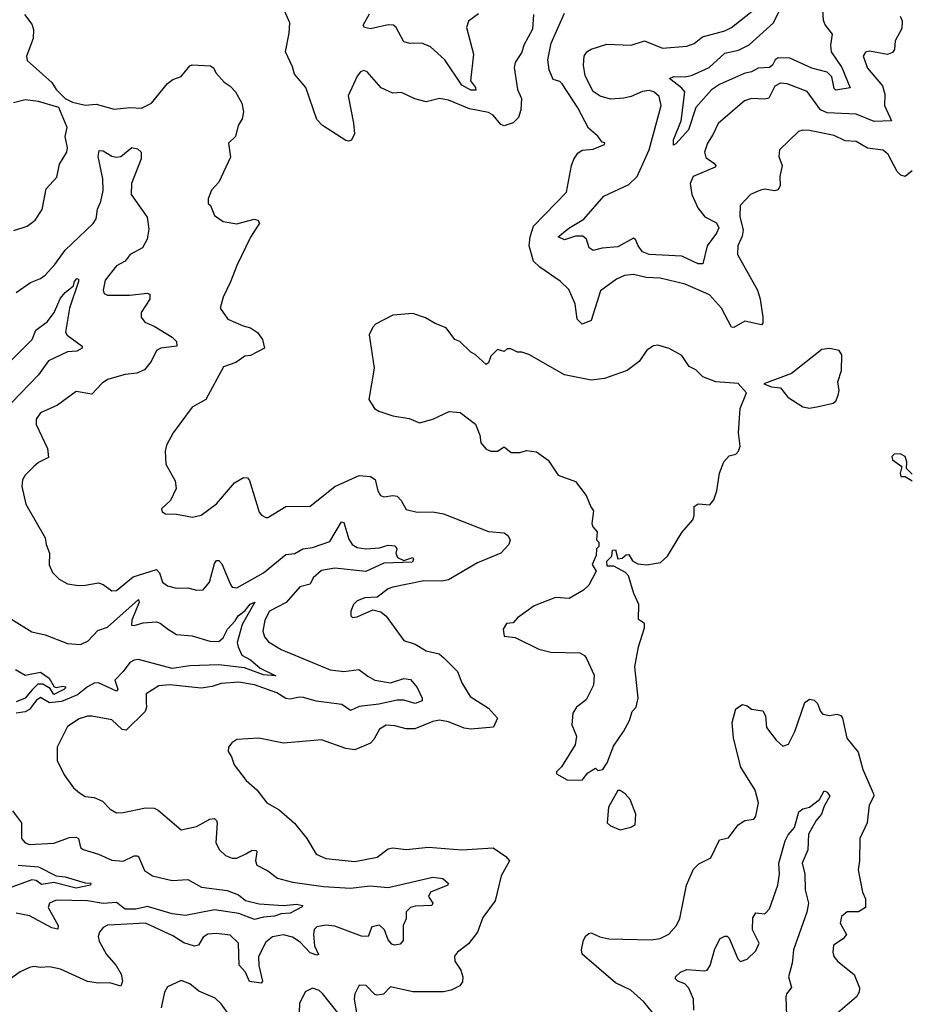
# Model space of a CAD drawing. Extents: x 1493970 to 1595317, y 729910 to 844791.
# Tile 172 of 256: x 1516141 to 1520124, y 812521 to 816939. Entities that reach past the tile are written whole.
import ezdxf

# ---------------------------------------------------------------- set-up
doc = ezdxf.new("R2010")
doc.units = 0

msp = doc.modelspace()

# ---------------------------------------------------------------- linework, layer by layer
at = {"layer": '0CON10XD'}
for points in [[(1518447, 816963), (1518442.5, 816897.5), (1518403.8, 816825), (1518395, 816793.3), (1518365, 816746.7), (1518360, 816725), (1518375.4, 816625.4), (1518392.2, 816585), (1518389.5, 816535), (1518379.2, 816500.8), (1518355, 816476), (1518315, 816462.5), (1518299.8, 816469.8), (1518265, 816510.5), (1518245, 816523.2), (1518159.2, 816539.2), (1518065, 816577.8), (1518025, 816585.7), (1517965, 816571.4), (1517913.6, 816583.6), (1517855, 816612), (1517815, 816609.2), (1517763.2, 816633.2), (1517700, 816705), (1517685, 816711.2), (1517670, 816705), (1517655, 816686.2), (1517615, 816597.5), (1517639.5, 816475), (1517642.9, 816427.1), (1517630.5, 816399.5), (1517615.8, 816394.2), (1517605, 816397.5), (1517499.2, 816465), (1517475, 816492), (1517425.4, 816635.4), (1517373.8, 816695), (1517365, 816727.5), (1517333.3, 816795), (1517350.8, 816879.2), (1517354, 816925), (1517323, 816993)], [(1518678, 816688), (1518670.4, 816735), (1518674.4, 816775), (1518685.6, 816795), (1518705, 816807.7), (1518775, 816829.5), (1518885, 816825.4), (1518945, 816844.5), (1519025, 816811.1), (1519135, 816821.1), (1519167.2, 816832.8), (1519205, 816862.1), (1519305, 816888.9), (1519335, 816903.8), (1519436, 816984)], [(1519742.4, 817007.6), (1519746.5, 816936.5), (1519755, 816914.3), (1519786.4, 816875), (1519780, 816825), (1519782.9, 816795), (1519829.8, 816725), (1519866.9, 816633.1), (1519802.7, 816622.7), (1519795, 816630), (1519785, 816683.3), (1519764.4, 816704.4), (1519695, 816721.5), (1519597.2, 816767.2), (1519545, 816768), (1519530.5, 816759.5), (1519518.3, 816735), (1519505.6, 816724.4), (1519455, 816722.2), (1519425, 816706), (1519391.4, 816698.6), (1519281, 816649), (1519245, 816624.3), (1519175.3, 816545), (1519141.8, 816445), (1519085, 816381.9), (1519075, 816376.7), (1519075, 816400), (1519109.1, 816485), (1519126.4, 816615), (1519112.7, 816632.7), (1519057.5, 816675), (1519076, 816684), (1519125, 816682.5), (1519155, 816689.2), (1519234.8, 816725.2), (1519305, 816788.9), (1519367, 816803), (1519413.9, 816826.1), (1519523.8, 816925), (1519553.5, 816986.5)], [(1516162.4, 816962.4), (1516195, 816920), (1516203.1, 816895), (1516201.1, 816855), (1516171.4, 816775), (1516175, 816756.7), (1516285, 816657.5), (1516305, 816626.2), (1516345.8, 816585.8), (1516378.8, 816568.8), (1516435, 816555.5), (1516485, 816560), (1516565, 816537.5), (1516635.5, 816545.5), (1516687.6, 816542.4), (1516732.5, 816565), (1516805, 816652.5), (1516828.7, 816671.3), (1516866.2, 816685), (1516905, 816732), (1516915, 816736.2), (1516997.5, 816732.5), (1517011.7, 816721.7), (1517021.1, 816701.1), (1517058.6, 816658.6), (1517085, 816641.2), (1517109.2, 816615), (1517137.5, 816565), (1517145.6, 816525.6), (1517139.2, 816495), (1517121.2, 816465), (1517110, 816415), (1517078.8, 816385), (1517087.7, 816322.3), (1517035, 816210), (1517002.5, 816175), (1516987.5, 816135), (1516987.5, 816115), (1516997.5, 816105), (1517015, 816060), (1517053.6, 816033.6), (1517115, 816023.8), (1517193.9, 816043.9), (1517209.2, 816039.2), (1517216.7, 816026.7), (1517176.4, 815963.6), (1517115, 815836.7), (1517087.6, 815762.4), (1517053.8, 815695), (1517040, 815645), (1517075, 815596.2), (1517143.3, 815565), (1517176.6, 815556.6), (1517208.8, 815535), (1517230, 815505), (1517240, 815465), (1517177.5, 815432.5), (1517151.1, 815428.9), (1517110.7, 815400.7), (1517055, 815382), (1516976.2, 815235), (1516915, 815201.2), (1516830, 815085), (1516800.5, 815029.5), (1516793.9, 815003.9), (1516796.7, 814945), (1516839.5, 814869.5), (1516843.8, 814835), (1516818.3, 814781.7), (1516777.5, 814745), (1516780.7, 814730.7), (1516795, 814722.5), (1516845, 814720), (1516916.4, 814706.4), (1516955, 814716.2), (1517025, 814767.5), (1517105, 814861.4), (1517145, 814885.8), (1517162.9, 814882.9), (1517171.9, 814871.9), (1517215, 814730), (1517225.7, 814715.7), (1517245, 814706), (1517255, 814706), (1517335.8, 814754.2), (1517445, 814756), (1517555, 814844.6), (1517664.2, 814894.2), (1517715, 814890), (1517736.1, 814876.1), (1517748.1, 814825), (1517760, 814805), (1517775, 814798.1), (1517815, 814804.5), (1517835, 814800.6), (1517852.4, 814782.4), (1517875, 814741.1), (1517925, 814729.1), (1517995, 814730.7), (1518042.7, 814722.7), (1518245, 814642.9), (1518315, 814637.5), (1518330.8, 814625), (1518342, 814605), (1518336, 814585), (1518300.8, 814545), (1518195, 814502.6), (1518065, 814426.5), (1518035, 814419.2), (1517955, 814421.2), (1517815, 814392.5), (1517794.6, 814385.4), (1517745, 814348.8), (1517690, 814345), (1517655, 814331.2), (1517638.8, 814315), (1517626.7, 814285), (1517627.5, 814265), (1517635, 814257.5), (1517655, 814260), (1517725, 814291.2), (1517762.1, 814282.1), (1517785, 814262.5), (1517865, 814154.3), (1517915, 814137.5), (1517965, 814107.5), (1518023.4, 814093.4), (1518045, 814076.5), (1518105.5, 814015), (1518125, 813964), (1518162, 813902), (1518245, 813850), (1518285.8, 813805), (1518267.5, 813765), (1518165, 813755.3), (1518135, 813759.6), (1518065, 813788.9), (1518025, 813795.9), (1517995, 813790.4), (1517913.5, 813756.5), (1517875, 813757.1), (1517825, 813770.7), (1517785, 813773.5), (1517755, 813755.8), (1517730.9, 813709.1), (1517715, 813693.5), (1517645, 813663.1), (1517605, 813668.8)], [(1518200, 816965), (1518155, 816932.5), (1518146.4, 816905), (1518176.9, 816785), (1518164.5, 816665), (1518187.1, 816635), (1518187.4, 816622.6), (1518165, 816622.5), (1518125, 816645.9), (1518049.4, 816759.4), (1517985, 816816.9), (1517945, 816833.6), (1517892.6, 816832.6), (1517865, 816840.6), (1517830.4, 816905), (1517819.2, 816915), (1517795, 816916.8), (1517715, 816897.8), (1517687.8, 816905), (1517682.7, 816915), (1517711.1, 816965)], [(1520145, 816260.5), (1520115, 816235.8), (1520095, 816241.9), (1520078.7, 816258.7), (1520038.5, 816335), (1520015, 816354.4), (1519945, 816362.3), (1519895, 816393.5), (1519845, 816395.4), (1519795, 816419.6), (1519685, 816442.2), (1519655, 816444.2), (1519635, 816438), (1519550, 816355), (1519548.1, 816325), (1519561.8, 816285), (1519552.3, 816235), (1519553.3, 816195), (1519545, 816176), (1519528.5, 816171.5), (1519485, 816178.5), (1519465, 816174.5), (1519420, 816155), (1519374.2, 816105), (1519373.2, 816056.8), (1519388, 815995), (1519382.7, 815967.3), (1519363.1, 815925), (1519361.8, 815885), (1519451.2, 815725), (1519463.7, 815685), (1519475.5, 815605), (1519475, 815577.5), (1519469.6, 815570.4), (1519395, 815586.9), (1519345, 815557.5), (1519335, 815560), (1519290.4, 815645), (1519236.2, 815705), (1519127.6, 815752.4), (1519015, 815779.7), (1518952.4, 815782.4), (1518895, 815796.2), (1518855, 815791.8), (1518819.2, 815775), (1518746.9, 815723.1), (1518705, 815590), (1518665, 815573.8), (1518643.1, 815595), (1518633.9, 815665), (1518605, 815728.9), (1518566.2, 815766.2), (1518475, 815828.2), (1518446.1, 815856.1), (1518427.9, 815925), (1518431.8, 815965), (1518446.6, 816013.4), (1518594, 816165), (1518617.5, 816285), (1518627, 816313), (1518645, 816340), (1518665, 816353.3), (1518715, 816358.8), (1518765, 816380), (1518766.4, 816386.4), (1518755, 816390), (1518735, 816416.2), (1518693.2, 816453.2), (1518645, 816544), (1518575, 816651.4), (1518565, 816662), (1518535, 816671.2), (1518516.5, 816715), (1518511.3, 816758.7), (1518525.4, 816834.6), (1518585, 816969.2)], [(1520092.5, 816955), (1520100.6, 816935), (1520099.7, 816900.3), (1520068.8, 816845), (1520065.8, 816805), (1520058.2, 816791.8), (1520035, 816782.7), (1519955, 816798.6), (1519937, 816793), (1519925.8, 816775), (1519945, 816721.4), (1520012.8, 816642.8), (1520022.7, 816605), (1520021.1, 816555), (1520052.5, 816485), (1519975, 816482.2), (1519895, 816515.2), (1519765, 816522), (1519734.5, 816534.5), (1519675, 816616.8), (1519585, 816651.5), (1519555.4, 816654.6), (1519529.2, 816640.8), (1519502.5, 816587.5), (1519485, 816582.6), (1519425, 816586.2), (1519394, 816576), (1519275, 816474), (1519253.3, 816425), (1519227.1, 816385), (1519213.8, 816345), (1519220.3, 816320.3), (1519255.6, 816295), (1519264.4, 816285), (1519262.2, 816277.8), (1519163.6, 816236.4), (1519148.9, 816205), (1519156.8, 816155), (1519183.3, 816095), (1519215.5, 816055), (1519267.2, 816027.2), (1519277.7, 816005), (1519268.3, 815981.7), (1519225.3, 815924.7), (1519206.8, 815843.2), (1519185, 815843.5), (1519112.2, 815877.8), (1518965, 815885.6), (1518935, 815897.5), (1518915.8, 815925), (1518905, 815952.5), (1518895, 815958.8), (1518825, 815920.4), (1518755, 815914.4), (1518715, 815903.5), (1518695.7, 815915), (1518684.4, 815955), (1518668.4, 815968.4), (1518635, 815967.5), (1518585, 815952.2), (1518557.5, 815965), (1518605, 816004), (1518671.8, 816045), (1518761.9, 816148.1), (1518875, 816199.6), (1518912.5, 816235), (1518966.2, 816355), (1519018.8, 816555), (1519010.4, 816595), (1518986.7, 816615), (1518965, 816621.4), (1518935, 816617.4), (1518885.2, 816594.8), (1518852.6, 816587.4), (1518792.4, 816582.4), (1518745.8, 816595.8), (1518715, 816617.3), (1518678, 816688)], [(1516115, 815992.9), (1516175, 816012.9), (1516210.2, 816039.8), (1516242.2, 816087.8), (1516260, 816180), (1516307.4, 816232.6), (1516319.1, 816290.9), (1516352.5, 816345), (1516355.8, 816365), (1516345.7, 816415), (1516354.2, 816455), (1516317.5, 816545), (1516225, 816572.9), (1516165, 816580), (1516113.8, 816566.2)], [(1516125, 815715.8), (1516189.2, 815760.8), (1516235, 815777.3), (1516255, 815792.5), (1516299.4, 815840.6), (1516345.6, 815905), (1516471.2, 816025), (1516484, 816046), (1516490.4, 816089.6), (1516505.9, 816124.1), (1516515, 816172.5), (1516514.6, 816225), (1516492.9, 816325), (1516497.3, 816352.7), (1516515, 816351.5), (1516555, 816327.5), (1516575, 816322.9), (1516595, 816326.2), (1516645, 816365.8), (1516669.2, 816359.2), (1516685.6, 816345.6), (1516686.2, 816315), (1516643.2, 816205), (1516641.8, 816155), (1516712.7, 816052.7), (1516720.7, 815999.3), (1516713.5, 815955), (1516692.5, 815915), (1516636.7, 815885), (1516615, 815855.8), (1516575, 815834.2), (1516525, 815770), (1516515.8, 815725), (1516520.6, 815710.6), (1516535, 815702.9), (1516635, 815702.9), (1516712.5, 815712.5), (1516725, 815708), (1516724.4, 815685), (1516686.9, 815625), (1516685.7, 815605), (1516702.3, 815582.3), (1516744.7, 815564.7), (1516825.6, 815515), (1516844.3, 815495), (1516846.7, 815475), (1516775, 815465.4), (1516755, 815455.6), (1516731.1, 815405), (1516701.1, 815368.9), (1516666.7, 815353.3), (1516615, 815347.3), (1516535.4, 815324.6), (1516511.2, 815308.8), (1516465, 815259.2), (1516395, 815271.2), (1516310.9, 815209.1), (1516234.6, 815175.4), (1516215, 815147.5), (1516215, 815122.5), (1516265.8, 815015), (1516270, 814975), (1516225, 814952.5), (1516204, 814935), (1516165, 814896.2), (1516153.8, 814875), (1516151.2, 814845), (1516168, 814765), (1516256, 814615), (1516260, 814585), (1516275.6, 814545), (1516273.4, 814493.4), (1516288.7, 814458.7), (1516318.7, 814428.7), (1516355, 814408.6), (1516405, 814400), (1516435, 814401.4), (1516495, 814413.1), (1516515.5, 814405.5), (1516555, 814376.9), (1516575, 814377.3), (1516650.4, 814439.6), (1516755, 814472.1), (1516768, 814458), (1516781.5, 814415), (1516805, 814398.2), (1516845, 814388.5), (1516895, 814389.5), (1516935, 814380), (1516965, 814380.8), (1516992.7, 814415), (1517015, 814499.2), (1517025, 814512.2), (1517035, 814513.3), (1517048, 814498), (1517086.7, 814405), (1517095, 814393.1), (1517115, 814390.6), (1517235, 814457.7), (1517335, 814540), (1517375, 814543.3), (1517412, 814565), (1517455, 814571.2), (1517532.6, 814597.4), (1517585, 814686), (1517595, 814683.3), (1517618, 814608), (1517632.5, 814585), (1517655, 814570.9), (1517695, 814564.6), (1517755, 814570), (1517795, 814581.8), (1517825, 814577.9), (1517833.5, 814565), (1517829.6, 814545), (1517836.8, 814526.8), (1517865, 814512.5), (1517905, 814526.7), (1517907.5, 814515), (1517902, 814505), (1517775, 814501.2), (1517695, 814463.3), (1517555, 814477.6), (1517495, 814467), (1517458, 814435), (1517444.1, 814405.9), (1517397.9, 814395), (1517336.4, 814323.6), (1517262.8, 814285), (1517240.7, 814245), (1517231.8, 814195), (1517239.6, 814169.6), (1517258.2, 814148.2), (1517315, 814112.7), (1517535, 814022.7), (1517595, 814013.8), (1517663.2, 814023.2), (1517703.7, 813993.7), (1517735, 813975.6), (1517805, 813964), (1517865, 813983.2), (1517895, 813978.5), (1517925, 813943.1), (1517947.7, 813895), (1517946.6, 813883.4), (1517915, 813870.7), (1517865, 813885.9), (1517835, 813886.4), (1517752.1, 813867.9), (1517665, 813858.1), (1517625, 813839.1), (1517586.4, 813866.4), (1517471.4, 813881.4), (1517415, 813898.4), (1517395, 813899.7), (1517355, 813890), (1517335, 813892.9), (1517295, 813919.2), (1517194.4, 813955), (1517125, 813966.8), (1517045, 813960), (1517005, 813946.9), (1516955, 813940.4), (1516815, 813954.6), (1516765, 813950.5), (1516708.6, 813915), (1516708.2, 813875)], [(1516085, 815392.4), (1516148, 815455), (1516197.3, 815505), (1516213.9, 815546.1), (1516266.5, 815585), (1516296.2, 815625), (1516325, 815690), (1516344.6, 815715.4), (1516383.1, 815745), (1516386.7, 815765), (1516397.4, 815777.4), (1516405.4, 815775.4), (1516405.4, 815765), (1516364.6, 815645), (1516347.1, 815537.1), (1516354, 815524), (1516422, 815475), (1516422, 815465), (1516398.1, 815451.9), (1516355, 815448.9), (1516270.8, 815409.2), (1516225, 815345.4), (1516105, 815220)], [(1518665, 813527.5), (1518690.7, 813559.3), (1518725, 813580), (1518735, 813570), (1518757.5, 813575), (1518776.7, 813605), (1518805, 813680), (1518850, 813745), (1518876.7, 813795), (1518890, 813835), (1518906.7, 813855), (1518916.2, 813895), (1518900.8, 814035), (1518918, 814125), (1518945, 814210), (1518945, 814230), (1518918.3, 814248.3), (1518920, 814315), (1518896.7, 814365), (1518873.6, 814443.6), (1518858.8, 814458.8), (1518807, 814487), (1518777, 814487), (1518775, 814510), (1518798.3, 814531.7), (1518801.7, 814558.3), (1518815, 814560), (1518825, 814520), (1518845, 814522.5), (1518861.7, 814538.3), (1518875, 814540), (1518891.4, 814511.4), (1518915, 814497.5), (1518955, 814492.5), (1519017.1, 814502.9), (1519047.3, 814532.7), (1519112.2, 814637.8), (1519161.1, 814695), (1519167.8, 814715), (1519167.5, 814755), (1519185, 814766.7), (1519238, 814762), (1519255.7, 814784.3), (1519270, 814825), (1519281.2, 814905), (1519300, 814955), (1519325, 814982.5), (1519355, 814990), (1519367, 815003), (1519373.8, 815025), (1519365.8, 815085), (1519373.8, 815195), (1519402.5, 815265), (1519365, 815307.5), (1519265, 815313.8), (1519207, 815337), (1519175, 815367.5), (1519145, 815383.8), (1519112.3, 815432.3), (1519055, 815463.8), (1519005, 815478.8), (1518985, 815476.2), (1518955, 815456.2), (1518921.2, 815405), (1518866.7, 815365), (1518765, 815329.4), (1518705, 815321.4), (1518585, 815345.6), (1518425, 815436.7), (1518395, 815447.5), (1518375, 815447.5), (1518345, 815462.5), (1518328.3, 815461.7), (1518315, 815450), (1518285, 815460), (1518255, 815430), (1518245, 815400), (1518235, 815392.5), (1518185, 815437.5), (1518165, 815447.5), (1518115.8, 815495.8), (1518094.1, 815504.1), (1518055, 815556.7), (1518005, 815576.2), (1517961.7, 815601.7), (1517905, 815621.2), (1517815, 815613.3), (1517737, 815573), (1517725, 815560), (1517710, 815525), (1517732, 815375), (1517707.5, 815235), (1517733.3, 815195), (1517752.3, 815182.3), (1517815, 815161.4), (1517889.1, 815149.1), (1517935, 815130), (1517995, 815146.2), (1518068.3, 815181.7), (1518117, 815177), (1518186.7, 815125), (1518205.7, 815075.7), (1518210.5, 815040.5), (1518235, 815012.5), (1518255, 815003.3), (1518285, 815003.3), (1518315, 815022.5), (1518347, 814997), (1518385, 814996.7), (1518415, 815006.2), (1518460.7, 815000.7), (1518512.7, 814962.7), (1518557.5, 814895), (1518635, 814867.5), (1518682.5, 814805), (1518703.6, 814753.6), (1518716.2, 814735), (1518708.3, 814678.3), (1518713, 814663), (1518731.7, 814641.7), (1518730, 814605), (1518740, 814595), (1518740, 814575), (1518730, 814565), (1518727.5, 814535), (1518710, 814495), (1518727.5, 814465), (1518695, 814402.5), (1518670.7, 814379.3), (1518607.3, 814342.7), (1518545, 814346), (1518450.3, 814309.7), (1518374.2, 814255.8), (1518355, 814232.5), (1518325, 814230), (1518310, 814205), (1518315, 814172.5), (1518365, 814166.7), (1518470, 814115), (1518525, 814101.2), (1518655, 814098.8), (1518675, 814086.7), (1518685, 814072.5), (1518718.3, 813998.3), (1518716.1, 813953.9), (1518682.3, 813887.7), (1518640, 813855), (1518622.7, 813827.3), (1518618.6, 813775), (1518640, 813725), (1518634.2, 813685.8), (1518573, 813587), (1518550, 813565), (1518550, 813555), (1518598.3, 813528.3), (1518665, 813527.5)], [(1519685, 815196), (1519725, 815204), (1519791.2, 815218.8), (1519802.5, 815227.5), (1519814, 815255), (1519817.5, 815275), (1519812, 815315), (1519828, 815365), (1519830, 815435), (1519817.5, 815455), (1519775, 815464), (1519740.5, 815459.5), (1519605, 815351.2), (1519480, 815305), (1519515, 815292.5), (1519555, 815287.5), (1519587.5, 815245), (1519655, 815202), (1519685, 815196)], [(1520145, 814900), (1520120, 814925), (1520122.5, 814955), (1520115, 814980), (1520091.7, 814991.7), (1520065, 814990), (1520055, 814980), (1520057.5, 814965), (1520100, 814935), (1520092.5, 814905), (1520095, 814890), (1520115, 814890), (1520145, 814870)], [(1516105, 814249.4), (1516195, 814192), (1516255, 814179.4), (1516355, 814140), (1516414.6, 814135.4), (1516448.2, 814151.8), (1516491.2, 814198.8), (1516535, 814213.5), (1516675, 814338.1), (1516677.3, 814325), (1516644.7, 814245), (1516643, 814223), (1516655, 814220.5), (1516695, 814232.9), (1516755, 814237.5), (1516772, 814232), (1516805, 814205.6), (1516845, 814180.5), (1516915, 814174.7), (1516995, 814150.9), (1517035, 814148.6), (1517054.1, 814165.9), (1517074, 814205), (1517108.6, 814241.4), (1517120.9, 814265), (1517152.2, 814287.8), (1517175, 814316.7), (1517196, 814326), (1517138.9, 814225), (1517117.6, 814145), (1517121.2, 814125), (1517138.5, 814088.5), (1517176.9, 814066.9), (1517220.1, 814030.1), (1517290, 813995), (1517235, 813998.9), (1517150.5, 814030.5), (1517035, 814044.5), (1516905, 814040.5), (1516825, 814028.2), (1516675, 814067.7), (1516654.3, 814065.7), (1516635, 814055.3), (1516605.7, 814014.3), (1516567.4, 813975), (1516581.2, 813935), (1516575, 813925.6), (1516495, 813963), (1516475, 813962), (1516445, 813946.4), (1516400.5, 813909.5), (1516329.5, 813880.5), (1516275, 813874.1), (1516235, 813897.3), (1516215, 813884.8), (1516185.4, 813844.6), (1516165.9, 813834.1), (1516125, 813827.2)], [(1516122.8, 814022.8), (1516165, 813997.7), (1516235, 814012), (1516273.3, 813985), (1516295.8, 813945.8), (1516305, 813942.5), (1516335, 813949.4), (1516348.8, 813945), (1516342.5, 813935), (1516295, 813911.6), (1516278.2, 813938.2), (1516245, 813958), (1516222.3, 813957.7), (1516197.2, 813932.8), (1516165, 813894.5), (1516125, 813878)], [(1518980, 812485), (1518941.9, 812531.9), (1518883.1, 812585), (1518815, 812617.5), (1518665.6, 812745.6), (1518662.2, 812765), (1518671.5, 812808.5), (1518681.7, 812828.3), (1518695, 812838.8), (1518705, 812841.2), (1518743.6, 812823.6), (1518785, 812814.4), (1518975, 812810.9), (1519015, 812816.5), (1519054.6, 812835.4), (1519088.6, 812875), (1519103.8, 812906.2), (1519132.5, 813055), (1519165, 813127.5), (1519188.3, 813151.7), (1519241.7, 813178.3), (1519281.2, 813258.8), (1519322.3, 813267.7), (1519365, 813326), (1519395, 813346), (1519435, 813352.5), (1519443.8, 813365), (1519455.5, 813425), (1519441.7, 813481.7), (1519377.5, 813585), (1519343.5, 813715), (1519338.6, 813785), (1519355, 813847.5), (1519385, 813866.2), (1519405, 813861.2), (1519425, 813846.2), (1519475, 813837.5), (1519488.1, 813815), (1519492.8, 813762.8), (1519535, 813705.8), (1519565, 813680), (1519590.9, 813689.1), (1519619.5, 813745), (1519663.9, 813876.1), (1519685, 813891.1), (1519706.2, 813886.2), (1519721.2, 813871.2), (1519733.8, 813835), (1519745, 813823.3), (1519775, 813816.7), (1519807, 813823), (1519825, 813816.7), (1519833.8, 813805), (1519852, 813715), (1519903, 813653), (1519924.4, 813575), (1519972.2, 813465), (1519973.1, 813455), (1519953.5, 813415), (1519943.5, 813335), (1519911.4, 813265), (1519910, 813165), (1519902.9, 813125), (1519922.9, 813025), (1519935.9, 812994.1), (1519935.8, 812955), (1519904.3, 812935.7), (1519853.4, 812936.6), (1519828.6, 812915), (1519822.7, 812885), (1519851.1, 812835), (1519836.5, 812815), (1519792.8, 812787.2), (1519789.4, 812755), (1519794.2, 812735), (1519812.6, 812712.6), (1519886, 812655), (1519910, 812595), (1519907.5, 812575), (1519896, 812555), (1519791.2, 812465)], [(1516708.2, 813875), (1516710.9, 813855), (1516704.4, 813835), (1516619.2, 813750.8), (1516600.5, 813755), (1516555, 813796.9), (1516464.2, 813814.2), (1516445, 813814.2), (1516408.3, 813801.7), (1516355, 813768), (1516309.2, 813675), (1516310, 813615), (1516340.3, 813550.3), (1516382.6, 813492.6), (1516409.4, 813469.4), (1516435, 813452.9), (1516475, 813448.9), (1516512, 813432), (1516547.2, 813397.2), (1516575, 813380.6), (1516605, 813381.1), (1516705, 813403.3), (1516745, 813400.6), (1516762.4, 813392.4), (1516865, 813304.3), (1516935, 813318.5), (1516995, 813352.2), (1517015, 813354.2), (1517025, 813346), (1517027.3, 813335), (1517021.9, 813245), (1517037.5, 813215), (1517065, 813188.6), (1517095, 813176.4), (1517115, 813176.9), (1517155.9, 813195.9), (1517185, 813212.7), (1517201.7, 813211.7), (1517205.4, 813205), (1517199.3, 813165), (1517205.3, 813145.3), (1517255, 813119.5), (1517297.4, 813087.4), (1517365, 813069.2), (1517505, 813049), (1517625, 813042.7), (1517712.6, 813052.6), (1517795, 813044.7), (1517995, 813092), (1518040, 813085), (1518063.3, 813065), (1518062.5, 813055), (1517984.6, 813025), (1517976.2, 813005), (1517995.6, 812975), (1517991.2, 812965), (1517915, 812962.2), (1517894.5, 812955), (1517875, 812935.7), (1517875.6, 812904.4), (1517861.9, 812875), (1517862.5, 812807.5), (1517849.1, 812790.9), (1517825, 812786), (1517811.7, 812791.7), (1517795, 812810), (1517778.8, 812855), (1517755, 812876.7), (1517720.7, 812869.3), (1517704.1, 812825.9), (1517675, 812826.9), (1517555, 812871.3), (1517515, 812876), (1517475, 812869.1), (1517462.7, 812857.3), (1517459.4, 812835), (1517463.7, 812783.7), (1517482, 812745), (1517475, 812741.5), (1517445, 812752.8), (1517399.9, 812799.9), (1517365, 812822), (1517325, 812832.4), (1517275, 812823.8), (1517245, 812799.5), (1517213.3, 812735), (1517213.7, 812695), (1517230, 812625), (1517224.2, 812615.8), (1517172.9, 812622.9), (1517154.8, 812664.8), (1517126.2, 812696.2), (1517122.7, 812795), (1517085, 812831.2), (1517025, 812838.9), (1516985, 812835.4), (1516965, 812822.2), (1516943.1, 812786.9), (1516925, 812781.8), (1516877.3, 812797.3), (1516828.3, 812828.3), (1516705, 812884.7), (1516567.2, 812877.2), (1516535, 812875.5), (1516515, 812865.8), (1516499.2, 812845), (1516493.1, 812825), (1516498.1, 812805), (1516531.2, 812745), (1516573.8, 812695), (1516596.2, 812656.2), (1516601.8, 812625), (1516595, 812602), (1516545, 812617.9), (1516495, 812616.2), (1516445, 812623.1), (1516325, 812678.5), (1516275, 812689.2), (1516235, 812686), (1516205, 812691.2), (1516185, 812686.2), (1516143.3, 812666.7), (1516078.8, 812621.2)], [(1517605, 813668.8), (1517495, 813708.6), (1517325, 813692.5), (1517214.2, 813715.8), (1517115, 813708.8), (1517092.5, 813695), (1517077.5, 813675), (1517076.7, 813655), (1517091.7, 813631.7), (1517103.8, 813595), (1517158, 813525), (1517205, 813484), (1517250, 813425), (1517305, 813393.1), (1517374.5, 813334.5), (1517429.2, 813265), (1517472, 813195), (1517515, 813175.6), (1517645, 813162.3), (1517745, 813181.2), (1517795, 813219.1), (1517815, 813223.8), (1517875, 813216.4), (1517975, 813226.9), (1518125, 813214.5), (1518265, 813223.3), (1518322.5, 813185), (1518339.4, 813165), (1518302, 813098), (1518274.7, 812985), (1518219.6, 812910.4), (1518195.2, 812844.8), (1518155, 812791.8), (1518105.8, 812755), (1518092.4, 812737.6), (1518094.4, 812715), (1518120.6, 812675), (1518130, 812645), (1518127.5, 812622.5), (1518115.9, 812604.1), (1518077.5, 812585), (1518043, 812577), (1517905, 812576.7), (1517805, 812598.9), (1517773.5, 812566.5), (1517745, 812561.9), (1517734.2, 812565), (1517696.2, 812605), (1517665, 812607.5), (1517645, 812568.8), (1517641.5, 812545), (1517657.1, 812455)], [(1518835, 813303.8), (1518883.9, 813316.1), (1518903, 813327), (1518906.1, 813373.9), (1518880.5, 813440.5), (1518857.5, 813465), (1518835, 813480), (1518825, 813480), (1518783.6, 813406.4), (1518777.5, 813335), (1518791.7, 813321.7), (1518835, 813303.8)], [(1519165.4, 812495), (1519164.6, 812544.6), (1519144, 812594), (1519125, 812613.1), (1519093.8, 812625), (1519084.2, 812635), (1519083.8, 812645), (1519105.8, 812665), (1519135, 812676.8), (1519215, 812670.6), (1519225.4, 812674.6), (1519239.5, 812695), (1519259.7, 812770.3), (1519284.2, 812815.8), (1519305, 812826.7), (1519315, 812826.7), (1519325, 812817.5), (1519363.3, 812725), (1519375, 812713.3), (1519405, 812723.3), (1519445, 812761.2), (1519458.9, 812795), (1519429.2, 812855), (1519430.8, 812909.2), (1519445, 812931.4), (1519485, 812927.1), (1519505, 812949.2), (1519543.4, 813055), (1519550, 813105), (1519547.1, 813155), (1519576.2, 813255), (1519589.1, 813280.9), (1519617.5, 813315), (1519637.8, 813385), (1519655, 813398.1), (1519685, 813406.4), (1519729.7, 813440.3), (1519751.5, 813478.5), (1519765, 813472.5), (1519776.4, 813455), (1519750.5, 813409.5), (1519738.7, 813375), (1519714.4, 813345.6), (1519680.8, 813285), (1519677.8, 813215), (1519651.8, 813155), (1519664.1, 813105), (1519665.4, 813035), (1519681.1, 812975), (1519673.1, 812935), (1519613, 812765), (1519607.2, 812705), (1519591.2, 812645), (1519603.6, 812596.4), (1519581.6, 812568.4), (1519578.8, 812555), (1519585.4, 812385)], [(1516109.5, 813389.5), (1516149.5, 813335), (1516148.6, 813265), (1516165, 813245.8), (1516185, 813238.1), (1516295, 813244.7), (1516365, 813270), (1516395, 813270.6), (1516405.7, 813265), (1516414.4, 813225), (1516425.5, 813215.5), (1516495, 813194.5), (1516555, 813168.5), (1516605, 813163.4), (1516655, 813187.8), (1516668, 813188), (1516675, 813184), (1516701.9, 813121.9), (1516737.4, 813097.4), (1516825, 813076.2), (1516895, 813081.8), (1516956.5, 813046.5), (1517071.5, 813031.5), (1517122.5, 813012.5), (1517155, 812986.5), (1517215, 812972.2), (1517325.2, 812964.8), (1517385, 812970.6), (1517410, 812965), (1517408.8, 812958.8), (1517355, 812929.5), (1517315, 812927.7), (1517285, 812916.7), (1517235, 812912.8), (1517195, 812902.3), (1517125, 812928.1), (1517015, 812945.6), (1516885, 812919.7), (1516825, 812927.7), (1516715, 812959.8), (1516662.1, 812947.9), (1516615, 812947.3), (1516575, 812977.7), (1516515, 812973.8), (1516445, 812986), (1516305, 812988.2), (1516274.4, 812975), (1516268.9, 812955), (1516313.3, 812875), (1516312.3, 812857.7), (1516285, 812864.7), (1516185, 812917.7), (1516125, 812930)], [(1516135, 813146), (1516225, 813138), (1516305, 813097.7), (1516345, 813092.9), (1516434.5, 813065.5), (1516460, 813065), (1516458.8, 813055), (1516395, 813042), (1516295, 813068.2), (1516239.3, 813059.3), (1516215, 813076.5), (1516195, 813079.2), (1516088.8, 813041.2)], [(1517079.4, 812475), (1517045, 812522.5), (1517018, 812548), (1516945, 812580.6), (1516905, 812612.5), (1516865, 812628), (1516805, 812600), (1516791.4, 812575), (1516775.8, 812505)], [(1517575, 812475.4), (1517499.8, 812569.8), (1517485, 812582.5), (1517455, 812593.8), (1517422.7, 812577.3), (1517396.7, 812525), (1517393.5, 812445)]]:
    msp.add_lwpolyline(points, dxfattribs=at)

doc.saveas('drawing.dxf')
